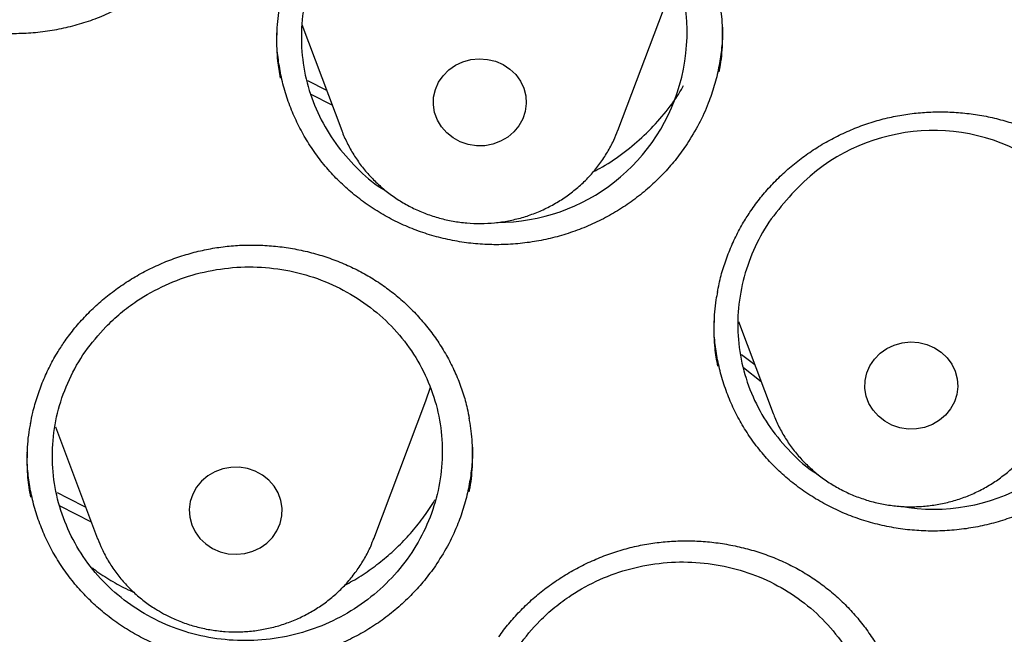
# Model space of a CAD drawing. Header units: millimetres. Extents: x 8 to 1577, y 12 to 2536.
# Tile 96 of 108: x 778.84 to 787.31, y 2149.64 to 2154.93. Entities that reach past the tile are written whole.
import ezdxf

# ---------------------------------------------------------------- set-up
doc = ezdxf.new("R2010")
doc.units = ezdxf.units.MM

msp = doc.modelspace()

# ---------------------------------------------------------------- linework, layer by layer
at = {"color": 7, "linetype": 'Continuous', "lineweight": 30}
for p, q in [((783.9871, 2153.9788), (784.4341, 2155.167)), ((781.2679, 2154.8905), (781.6109, 2153.9788)), ((781.0524, 2154.8), (781.0524, 2154.8185)), ((781.3161, 2154.4094), (781.4809, 2154.3244)), ((781.5295, 2154.1951), (781.3492, 2154.2886)), ((784.8143, 2152.3232), (784.8144, 2152.3398)), ((785.0246, 2152.3341), (785.3234, 2151.5399)), ((785.0502, 2152.0502), (785.1648, 2151.9616)), ((785.2201, 2151.8146), (785.0671, 2151.9333)), ((782.3341, 2151.6507), (782.3733, 2151.769)), ((781.8871, 2150.4624), (782.3341, 2151.6507)), ((779.148, 2151.4271), (779.5109, 2150.4624)), ((778.9042, 2151.1999), (778.9043, 2151.2083)), ((779.457, 2150.6057), (779.1889, 2150.7436))]:
    msp.add_line(p, q, dxfattribs=at)
at = {"color": 7, "linetype": 'Continuous', "lineweight": 30, "flags": 128}
for points in [[(782.999, 2154.5453), (783.0576, 2154.5065), (783.108, 2154.4586), (783.1484, 2154.403), (783.1775, 2154.3415), (783.1945, 2154.2762), (783.1988, 2154.209), (783.1903, 2154.1422), (783.1691, 2154.0779), (783.1361, 2154.0182), (783.0922, 2153.965), (783.0389, 2153.92), (782.9779, 2153.8846), (782.9112, 2153.86), (782.8408, 2153.847), (782.7691, 2153.846), (782.6984, 2153.857), (782.6309, 2153.8797), (782.5688, 2153.9134), (782.514, 2153.9569), (782.4685, 2154.0089), (782.4336, 2154.0676), (782.4104, 2154.1313), (782.3997, 2154.1978), (782.4019, 2154.2651), (782.4168, 2154.3309), (782.444, 2154.3931), (782.4826, 2154.4498), (782.5313, 2154.4991), (782.5887, 2154.5395), (782.6529, 2154.5696), (782.7217, 2154.5885), (782.793, 2154.5955), (782.8645, 2154.5905), (782.9339, 2154.5735), (782.999, 2154.5453)], [(786.7686, 2152.0689), (786.8192, 2152.0212), (786.8599, 2151.9658), (786.8894, 2151.9045), (786.9067, 2151.8392), (786.9114, 2151.772), (786.9031, 2151.7052), (786.8824, 2151.6408), (786.8496, 2151.581), (786.8061, 2151.5275), (786.753, 2151.4823), (786.6922, 2151.4466), (786.6256, 2151.4217), (786.5553, 2151.4084), (786.4836, 2151.407), (786.4128, 2151.4177), (786.3451, 2151.4401), (786.2829, 2151.4735), (786.2279, 2151.5167), (786.1821, 2151.5685), (786.1469, 2151.6271), (786.1234, 2151.6906), (786.1123, 2151.7571), (786.1141, 2151.8244), (786.1287, 2151.8902), (786.1555, 2151.9526), (786.1938, 2152.0095), (786.2423, 2152.059), (786.2995, 2152.0997), (786.3635, 2152.1301), (786.4322, 2152.1492), (786.5035, 2152.1566), (786.575, 2152.1519), (786.6445, 2152.1353), (786.7097, 2152.1073), (786.7686, 2152.0689)], [(780.499, 2150.3789), (780.5641, 2150.3506), (780.6335, 2150.3337), (780.705, 2150.3287), (780.7763, 2150.3357), (780.8451, 2150.3546), (780.9093, 2150.3847), (780.9667, 2150.425), (781.0154, 2150.4743), (781.054, 2150.531), (781.0812, 2150.5933), (781.0961, 2150.6591), (781.0983, 2150.7264), (781.0876, 2150.7929), (781.0644, 2150.8565), (781.0295, 2150.9153), (780.984, 2150.9673), (780.9292, 2151.0108), (780.8671, 2151.0444), (780.7996, 2151.0671), (780.7289, 2151.0781), (780.6572, 2151.0771), (780.5868, 2151.0641), (780.5201, 2151.0396), (780.4591, 2151.0042), (780.4058, 2150.9592), (780.3619, 2150.9059), (780.3289, 2150.8462), (780.3077, 2150.7819), (780.2992, 2150.7151), (780.3035, 2150.648), (780.3205, 2150.5826), (780.3496, 2150.5212), (780.39, 2150.4656), (780.4404, 2150.4176), (780.499, 2150.3789)], [(779.1618, 2150.8611), (779.2527, 2150.815), (779.4084, 2150.7349)]]:
    msp.add_lwpolyline(points, dxfattribs=at)
at = {"color": 7, "linetype": 'Continuous', "lineweight": 30}
for centre, radius, start, end in [((782.9486, 2154.8197), 1.6334, 270.00765, 139.23073), ((786.7024, 2152.347), 1.6305, 259.93534, 138.32946)]:
    msp.add_arc(centre, radius, start, end, dxfattribs=at)
for points, knots in [([(802.1747, 2150.4391), (802.1616, 2150.4855), (802.1331, 2150.586), (802.0843, 2150.7518), (802.027, 2150.944), (801.9607, 2151.1629), (801.8866, 2151.4031), (801.8029, 2151.6657), (801.6998, 2151.9793), (801.5736, 2152.348), (801.4204, 2152.7754), (801.2436, 2153.2456), (801.0401, 2153.7591), (800.8066, 2154.3165), (800.545, 2154.9062), (800.2531, 2155.5271), (799.9721, 2156.0906), (799.7101, 2156.5909), (799.4764, 2157.0207), (799.2358, 2157.4466), (798.9964, 2157.8553), (798.7657, 2158.2361), (798.5457, 2158.5883), (798.3374, 2158.9124), (798.1391, 2159.213), (797.9523, 2159.4897), (797.778, 2159.742), (797.6206, 2159.9656), (797.4807, 2160.1608), (797.359, 2160.3282), (797.2604, 2160.4622), (797.1832, 2160.566), (797.1258, 2160.6427), (797.0787, 2160.7052), (797.0333, 2160.7653), (796.98, 2160.8353), (796.9119, 2160.9244), (796.8236, 2161.0389), (796.7128, 2161.1811), (796.5778, 2161.352), (796.4206, 2161.5482), (796.2407, 2161.7687), (795.961, 2162.1052), (795.5906, 2162.5366), (795.138, 2163.0411), (794.6979, 2163.5118), (794.272, 2163.9498), (793.8621, 2164.3562), (793.4633, 2164.7379), (793.0591, 2165.112), (792.6243, 2165.5008), (792.1445, 2165.914), (791.6167, 2166.3502), (791.0518, 2166.7971), (790.4493, 2167.2523), (789.8086, 2167.7136), (789.1232, 2168.1824), (788.3915, 2168.6562), (787.6715, 2169.0961), (786.9697, 2169.5016), (786.2941, 2169.8722), (785.6037, 2170.2306), (784.9168, 2170.5676), (784.2513, 2170.8762), (783.6118, 2171.1567), (782.9996, 2171.4108), (782.4158, 2171.6403), (781.8613, 2171.847), (781.3401, 2172.0315), (780.8524, 2172.1957), (780.3987, 2172.3413), (779.9763, 2172.4708), (779.5962, 2172.5823), (779.2571, 2172.6778), (778.9602, 2172.7585), (778.6986, 2172.8273), (778.4894, 2172.8807), (778.3283, 2172.9209), (778.2013, 2172.9521), (778.0802, 2172.9814), (777.9373, 2173.0155), (777.7584, 2173.0572), (777.5319, 2173.1087), (777.2638, 2173.1676), (776.9539, 2173.233), (776.602, 2173.3037), (776.2078, 2173.3786), (775.771, 2173.4562), (775.2915, 2173.5349), (774.769, 2173.6131), (774.2033, 2173.6888), (773.5943, 2173.76), (772.9034, 2173.8284), (772.1491, 2173.8873), (771.3526, 2173.9313), (770.5742, 2173.9569), (769.7455, 2173.9661), (768.8718, 2173.9545), (767.9586, 2173.9183), (767.0826, 2173.8613), (766.2443, 2173.7864), (765.5305, 2173.7059), (764.9337, 2173.6275), (764.4465, 2173.5564), (763.9756, 2173.4812), (763.521, 2173.4025), (763.0839, 2173.321), (762.6946, 2173.2435), (762.362, 2173.1736), (762.0932, 2173.1147), (761.8667, 2173.0635), (761.6913, 2173.0227), (761.5614, 2172.9919), (761.4717, 2172.9703), (761.4014, 2172.9532), (761.3241, 2172.9343), (761.2199, 2172.9085), (761.0788, 2172.8731), (760.9113, 2172.8302), (760.7215, 2172.7806), (760.5093, 2172.7237), (760.2396, 2172.6496), (759.906, 2172.5546), (759.5021, 2172.4348), (759.0568, 2172.2964), (758.5736, 2172.1388), (758.066, 2171.9647), (757.5481, 2171.7777), (756.8864, 2171.5268), (756.0851, 2171.2017), (755.1494, 2170.7893), (754.2, 2170.3365), (753.2389, 2169.8408), (752.2685, 2169.2999), (751.312, 2168.725), (750.3715, 2168.1166), (749.4835, 2167.4994), (748.6544, 2166.8831), (747.8886, 2166.2777), (747.1594, 2165.6659), (746.4662, 2165.0494), (745.8084, 2164.4299), (745.1849, 2163.8094), (744.6386, 2163.2355), (744.1662, 2162.7155), (743.7662, 2162.2575), (743.3976, 2161.8194), (743.127, 2161.4863), (742.9426, 2161.2539), (742.8376, 2161.1201), (742.7463, 2161.0025), (742.6756, 2160.9107), (742.6275, 2160.8478), (742.5908, 2160.7996), (742.5531, 2160.75), (742.504, 2160.6849), (742.4362, 2160.5946), (742.3478, 2160.476), (742.2372, 2160.3258), (742.1088, 2160.1492), (741.9634, 2159.9459), (741.8048, 2159.7202), (741.5594, 2159.3641), (741.2331, 2158.8741), (740.8477, 2158.2647), (740.4768, 2157.6471), (740.1214, 2157.0235), (739.7696, 2156.3709), (739.4654, 2155.772), (739.206, 2155.2337), (738.9887, 2154.7623), (738.7757, 2154.2784), (738.5716, 2153.7917), (738.382, 2153.3162), (738.2112, 2152.8668), (738.0596, 2152.4491), (737.9257, 2152.0637), (737.8082, 2151.7111), (737.7058, 2151.3916), (737.6173, 2151.1057), (737.5418, 2150.8535), (737.4784, 2150.6355), (737.4405, 2150.5006), (737.4233, 2150.4391)], [0, 0, 0, 0, 0.001644, 0.003567, 0.005926, 0.008642, 0.011704, 0.015019, 0.018579, 0.023611, 0.029063, 0.034936, 0.041694, 0.048934, 0.056656, 0.06486, 0.073546, 0.07922, 0.085081, 0.091045, 0.096702, 0.101999, 0.106935, 0.111512, 0.115728, 0.119759, 0.123395, 0.126635, 0.12948, 0.131931, 0.133986, 0.13539, 0.136523, 0.137384, 0.138168, 0.139194, 0.140505, 0.142143, 0.144321, 0.146894, 0.149861, 0.153223, 0.156966, 0.165341, 0.17331, 0.180874, 0.188033, 0.194788, 0.201137, 0.207384, 0.214068, 0.221552, 0.229529, 0.237999, 0.246702, 0.255871, 0.265506, 0.275605, 0.28617, 0.294797, 0.303711, 0.312856, 0.321711, 0.330153, 0.33818, 0.345793, 0.352992, 0.359777, 0.366147, 0.372001, 0.377456, 0.382511, 0.387167, 0.391045, 0.394595, 0.397716, 0.400318, 0.401997, 0.403407, 0.404797, 0.406269, 0.408439, 0.411091, 0.414224, 0.417838, 0.421934, 0.426512, 0.43157, 0.437111, 0.443132, 0.449635, 0.45662, 0.464085, 0.473353, 0.48246, 0.491324, 0.499945, 0.510755, 0.521155, 0.531147, 0.540731, 0.549906, 0.555693, 0.561304, 0.56674, 0.572001, 0.577087, 0.581955, 0.585584, 0.588725, 0.591376, 0.593539, 0.594895, 0.595949, 0.596701, 0.597372, 0.598676, 0.600383, 0.602357, 0.6046, 0.60711, 0.609889, 0.614191, 0.61901, 0.624346, 0.630198, 0.636467, 0.64279, 0.649134, 0.660817, 0.672571, 0.684395, 0.697141, 0.709968, 0.722876, 0.735865, 0.748901, 0.760534, 0.7719, 0.782999, 0.79383, 0.804396, 0.814693, 0.824724, 0.832252, 0.839416, 0.846155, 0.852469, 0.85459, 0.856659, 0.858496, 0.859866, 0.860768, 0.861303, 0.862016, 0.86298, 0.864193, 0.866024, 0.868232, 0.870816, 0.873777, 0.877111, 0.880623, 0.889162, 0.898067, 0.906326, 0.914876, 0.923718, 0.932851, 0.938938, 0.945148, 0.95148, 0.957927, 0.964124, 0.969879, 0.97519, 0.980058, 0.984485, 0.988469, 0.992012, 0.995113, 0.997776, 1, 1, 1, 1]), ([(737.4636, 2138.4068), (737.4674, 2138.4301), (737.5017, 2138.6408), (737.577, 2139.0374), (737.6902, 2139.5963), (737.8156, 2140.153), (737.9517, 2140.7074), (738.0987, 2141.2594), (738.2567, 2141.8087), (738.4254, 2142.3552), (738.6049, 2142.8987), (738.7951, 2143.4389), (738.996, 2143.9758), (739.2074, 2144.5091), (739.4293, 2145.0386), (739.6617, 2145.5641), (739.9044, 2146.0856), (740.1573, 2146.6027), (740.4204, 2147.1153), (740.6936, 2147.6233), (740.9768, 2148.1265), (741.2698, 2148.6246), (741.5726, 2149.1176), (741.8852, 2149.6052), (742.2073, 2150.0873), (742.5388, 2150.5637), (742.8798, 2151.0343), (743.2299, 2151.4989), (743.5892, 2151.9573), (743.9574, 2152.4094), (744.3345, 2152.855), (744.7204, 2153.294), (745.1149, 2153.7262), (745.5178, 2154.1515), (745.929, 2154.5698), (746.3485, 2154.9808), (746.7759, 2155.3844), (747.2113, 2155.7806), (747.6545, 2156.1691), (748.1052, 2156.5498), (748.5633, 2156.9227), (749.0288, 2157.2875), (749.5014, 2157.6442), (749.9809, 2157.9926), (750.4672, 2158.3327), (750.9602, 2158.6642), (751.4596, 2158.9871), (751.9653, 2159.3013), (752.4772, 2159.6066), (752.9949, 2159.903), (753.5185, 2160.1903), (754.0476, 2160.4685), (754.5821, 2160.7375), (755.1218, 2160.9972), (755.6666, 2161.2474), (756.2162, 2161.4881), (756.7705, 2161.7192), (757.3293, 2161.9407), (757.8923, 2162.1524), (758.4594, 2162.3543), (759.0304, 2162.5463), (759.6051, 2162.7284), (760.1833, 2162.9004), (760.7648, 2163.0624), (761.3493, 2163.2142), (761.9368, 2163.3559), (762.527, 2163.4874), (763.1197, 2163.6085), (763.7146, 2163.7194), (764.3117, 2163.8199), (764.9106, 2163.91), (765.5112, 2163.9897), (766.1133, 2164.0589), (766.7166, 2164.1177), (767.321, 2164.166), (767.9263, 2164.2038), (768.5322, 2164.2311), (769.1385, 2164.2478), (769.7451, 2164.254), (770.3516, 2164.2497), (770.958, 2164.2348), (771.564, 2164.2094), (772.1694, 2164.1735), (772.7739, 2164.1271), (773.3775, 2164.0702), (773.9798, 2164.0028), (774.5807, 2163.9249), (775.1799, 2163.8367), (775.7773, 2163.738), (776.3727, 2163.629), (776.9658, 2163.5097), (777.5564, 2163.38), (778.1444, 2163.2402), (778.7295, 2163.0901), (779.3115, 2162.93), (779.8903, 2162.7597), (780.4656, 2162.5794), (781.0373, 2162.3892), (781.6051, 2162.189), (782.1688, 2161.9791), (782.7283, 2161.7593), (783.2834, 2161.5299), (783.8339, 2161.2909), (784.3795, 2161.0424), (784.9201, 2160.7844), (785.4556, 2160.5171), (785.9857, 2160.2406), (786.5102, 2159.9549), (787.029, 2159.6601), (787.5419, 2159.3563), (788.0487, 2159.0437), (788.5492, 2158.7224), (789.0433, 2158.3924), (789.5309, 2158.0539), (790.0116, 2157.707), (790.4854, 2157.3518), (790.9521, 2156.9884), (791.4116, 2156.617), (791.8636, 2156.2376), (792.3081, 2155.8505), (792.7449, 2155.4557), (793.1738, 2155.0534), (793.5946, 2154.6437), (794.0073, 2154.2268), (794.4118, 2153.8028), (794.8077, 2153.3718), (795.1951, 2152.934), (795.5738, 2152.4896), (795.9436, 2152.0387), (796.3045, 2151.5814), (796.6563, 2151.1179), (796.9988, 2150.6484), (797.3321, 2150.173), (797.6559, 2149.6919), (797.9701, 2149.2053), (798.2747, 2148.7133), (798.5695, 2148.2161), (798.8544, 2147.7138), (799.1294, 2147.2067), (799.3943, 2146.6949), (799.649, 2146.1786), (799.8936, 2145.6579), (800.1277, 2145.1331), (800.3515, 2144.6043), (800.5648, 2144.0717), (800.7676, 2143.5355), (800.9597, 2142.9959), (801.1412, 2142.453), (801.3118, 2141.907), (801.4717, 2141.3582), (801.6207, 2140.8067), (801.7588, 2140.2527), (801.8861, 2139.6964), (802.0016, 2139.1379), (802.0862, 2138.6963), (802.1283, 2138.4403), (802.1396, 2138.3718)], [0, 0, 0, 0, 0.000813, 0.007373, 0.013933, 0.020493, 0.027053, 0.033613, 0.040172, 0.046732, 0.053292, 0.059852, 0.066411, 0.072971, 0.07953, 0.08609, 0.092649, 0.099209, 0.105768, 0.112327, 0.118886, 0.125445, 0.132004, 0.138563, 0.145122, 0.151681, 0.158239, 0.164798, 0.171356, 0.177915, 0.184473, 0.191032, 0.19759, 0.204148, 0.210706, 0.217264, 0.223822, 0.23038, 0.236938, 0.243495, 0.250053, 0.256611, 0.263168, 0.269726, 0.276283, 0.282841, 0.289398, 0.295955, 0.302512, 0.30907, 0.315627, 0.322184, 0.328741, 0.335298, 0.341855, 0.348412, 0.354969, 0.361525, 0.368082, 0.374639, 0.381196, 0.387752, 0.394309, 0.400866, 0.407422, 0.413979, 0.420535, 0.427092, 0.433648, 0.440205, 0.446761, 0.453318, 0.459874, 0.466431, 0.472987, 0.479544, 0.4861, 0.492656, 0.499213, 0.505769, 0.512326, 0.518882, 0.525438, 0.531995, 0.538551, 0.545108, 0.551664, 0.558221, 0.564777, 0.571333, 0.57789, 0.584446, 0.591003, 0.597559, 0.604116, 0.610672, 0.617229, 0.623786, 0.630342, 0.636899, 0.643456, 0.650012, 0.656569, 0.663126, 0.669683, 0.67624, 0.682797, 0.689353, 0.69591, 0.702467, 0.709025, 0.715582, 0.722139, 0.728696, 0.735253, 0.741811, 0.748368, 0.754926, 0.761483, 0.768041, 0.774598, 0.781156, 0.787714, 0.794272, 0.80083, 0.807388, 0.813946, 0.820504, 0.827062, 0.83362, 0.840179, 0.846737, 0.853296, 0.859854, 0.866413, 0.872971, 0.87953, 0.886089, 0.892648, 0.899207, 0.905766, 0.912325, 0.918885, 0.925444, 0.932003, 0.938563, 0.945122, 0.951682, 0.958241, 0.964801, 0.971361, 0.977921, 0.984481, 0.99104, 0.9976, 1, 1, 1, 1]), ([(780.4172, 2155.6676), (780.3872, 2155.6251), (780.327, 2155.54), (780.2224, 2155.4208), (780.1076, 2155.3088), (779.9831, 2155.2064), (779.8511, 2155.1152), (779.7116, 2155.0349), (779.5643, 2154.9655), (779.4116, 2154.9084), (779.2563, 2154.8643), (779.098, 2154.833), (778.936, 2154.8144), (778.7732, 2154.8092), (778.6125, 2154.8172), (778.4532, 2154.838), (778.295, 2154.872), (778.1403, 2154.9189), (777.9918, 2154.9777), (777.8489, 2155.0483), (777.7114, 2155.1311), (777.5819, 2155.2249), (777.4623, 2155.328), (777.3521, 2155.4403), (777.2513, 2155.5625), (777.1617, 2155.6925), (777.0845, 2155.8283), (777.0193, 2155.9699), (776.9663, 2156.1178), (776.9262, 2156.2696), (776.9013, 2156.4228), (776.8896, 2156.5313), (776.8901, 2156.5888), (776.8901, 2156.5951)], [0, 0, 0, 0, 0.0327514, 0.0655039, 0.0991982, 0.1328917, 0.1657745, 0.1986579, 0.2325051, 0.2663522, 0.2991334, 0.3319143, 0.3656545, 0.3993941, 0.432074, 0.4647542, 0.4983816, 0.5320095, 0.5647449, 0.5974803, 0.6311688, 0.6648571, 0.6975658, 0.7302744, 0.7639319, 0.7975895, 0.8303358, 0.8630821, 0.896778, 0.9304733, 0.9632325, 0.9959928, 1, 1, 1, 1]), ([(781.7116, 2155.8863), (781.6507, 2155.8157), (781.5291, 2155.6744), (781.3956, 2155.4297), (781.3045, 2155.169), (781.2597, 2154.8975), (781.2636, 2154.6233), (781.3144, 2154.354), (781.4126, 2154.098), (781.5527, 2153.8606), (781.7356, 2153.6541), (781.8847, 2153.5188), (781.9787, 2153.4663), (781.9914, 2153.4592)], [0, 0, 0, 0, 0.098495, 0.19699, 0.295486, 0.393982, 0.492466, 0.590951, 0.68939, 0.787829, 0.88621, 0.984591, 1, 1, 1, 1]), ([(784.8568, 2154.4817), (784.8613, 2154.5018), (784.8806, 2154.5901), (784.8898, 2154.7502), (784.8875, 2154.9448), (784.8666, 2155.068), (784.8574, 2155.1226)], [0, 0, 0, 0, 0.095696, 0.418532, 0.742396, 1, 1, 1, 1]), ([(781.0824, 2155.0677), (781.0771, 2155.0428), (781.0574, 2154.9495), (781.0488, 2154.785), (781.052, 2154.5957), (781.0728, 2154.4782), (781.0816, 2154.4288)], [0, 0, 0, 0, 0.118468, 0.442672, 0.765871, 1, 1, 1, 1]), ([(784.8869, 2154.8679), (784.8874, 2154.8533), (784.8892, 2154.7876), (784.8789, 2154.6705), (784.856, 2154.5167), (784.8183, 2154.3637), (784.7628, 2154.2013), (784.6872, 2154.0318), (784.6173, 2153.919), (784.5822, 2153.8623)], [0, 0, 0, 0, 0.0413, 0.186432, 0.331566, 0.480901, 0.630236, 0.814088, 1, 1, 1, 1]), ([(784.5822, 2153.8623), (784.5524, 2153.8196), (784.4927, 2153.7343), (784.3886, 2153.6145), (784.2744, 2153.5018), (784.1505, 2153.3987), (784.019, 2153.3066), (783.8799, 2153.2253), (783.7329, 2153.1548), (783.5805, 2153.0965), (783.4254, 2153.0512), (783.2672, 2153.0185), (783.1053, 2152.9987), (782.9426, 2152.9921), (782.7818, 2152.9988), (782.6224, 2153.0182), (782.464, 2153.0509), (782.3091, 2153.0965), (782.1604, 2153.154), (782.0171, 2153.2233), (781.8793, 2153.3049), (781.7494, 2153.3975), (781.6295, 2153.4994), (781.5189, 2153.6106), (781.4176, 2153.7317), (781.3274, 2153.8608), (781.2498, 2153.9956), (781.184, 2154.1364), (781.1305, 2154.2835), (781.0897, 2154.4347), (781.0643, 2154.5873), (781.0522, 2154.6931), (781.0524, 2154.7481), (781.0524, 2154.752)], [0, 0, 0, 0, 0.032781, 0.065564, 0.099287, 0.13301, 0.165953, 0.198896, 0.232805, 0.266713, 0.299561, 0.332409, 0.366218, 0.400026, 0.432772, 0.465518, 0.499214, 0.53291, 0.565703, 0.598496, 0.632245, 0.665993, 0.698747, 0.7315, 0.765205, 0.79891, 0.83169, 0.864471, 0.898202, 0.931933, 0.964721, 0.99751, 1, 1, 1, 1]), ([(783.7771, 2153.6245), (783.8029, 2153.6376), (783.896, 2153.6851), (784.043, 2153.7888), (784.2158, 2153.933), (784.3686, 2154.0972), (784.4819, 2154.2418), (784.5356, 2154.3358), (784.5525, 2154.3653)], [0, 0, 0, 0, 0.079492, 0.286355, 0.492559, 0.69861, 0.905318, 1, 1, 1, 1]), ([(785.131, 2153.2862), (785.1444, 2153.3054), (785.1848, 2153.3631), (785.259, 2153.4551), (785.3564, 2153.5597), (785.4625, 2153.6576), (785.5765, 2153.7484), (785.6977, 2153.8313), (785.8252, 2153.9054), (785.9578, 2153.9701), (786.0944, 2154.0248), (786.2339, 2154.0691), (786.3751, 2154.1027), (786.5176, 2154.1254), (786.6615, 2154.1376), (786.807, 2154.1394), (786.9536, 2154.1307), (787.0999, 2154.1114), (787.2445, 2154.0816), (787.3859, 2154.0415), (787.5228, 2153.9914), (787.6537, 2153.932), (787.7778, 2153.8637), (787.895, 2153.7865), (788.0058, 2153.7006), (788.1103, 2153.606), (788.2078, 2153.503), (788.2974, 2153.3924), (788.3782, 2153.275), (788.4494, 2153.152), (788.5105, 2153.0242), (788.5604, 2152.8928), (788.5973, 2152.7699), (788.6124, 2152.6899), (788.6189, 2152.6557)], [0, 0, 0, 0, 0.015763, 0.047262, 0.078944, 0.110877, 0.143014, 0.17529, 0.207626, 0.23991, 0.272053, 0.30398, 0.335628, 0.366934, 0.398286, 0.430073, 0.462208, 0.494581, 0.527066, 0.559504, 0.591746, 0.623679, 0.655223, 0.68643, 0.71786, 0.749692, 0.781824, 0.814179, 0.846665, 0.879184, 0.911618, 0.943891, 0.975946, 1, 1, 1, 1]), ([(781.6111, 2153.9787), (781.6114, 2153.9778), (781.6235, 2153.9404), (781.6571, 2153.8699), (781.7122, 2153.7685), (781.7782, 2153.6731), (781.853, 2153.5839), (781.9362, 2153.5018), (782.0272, 2153.4277), (782.1251, 2153.362), (782.229, 2153.3055), (782.3382, 2153.2586), (782.4516, 2153.2218), (782.5682, 2153.1954), (782.687, 2153.1798), (782.8069, 2153.1751), (782.9269, 2153.1813), (783.0458, 2153.1984), (783.1626, 2153.2263), (783.2761, 2153.2648), (783.3854, 2153.3136), (783.4894, 2153.3721), (783.5871, 2153.4399), (783.6777, 2153.5163), (783.7603, 2153.6007), (783.8342, 2153.6921), (783.8983, 2153.79), (783.95, 2153.8859), (783.9753, 2153.9508), (783.9864, 2153.9796)], [0, 0, 0, 0, 0.0009485, 0.0391091, 0.0773122, 0.1155733, 0.1539044, 0.1923145, 0.2308089, 0.2693894, 0.3080547, 0.3468009, 0.3856216, 0.4245091, 0.463454, 0.5024461, 0.5414743, 0.5805246, 0.6195826, 0.6586351, 0.6976681, 0.7366676, 0.7756193, 0.8145098, 0.8533272, 0.8920616, 0.9307063, 0.969258, 1, 1, 1, 1]), ([(785.4844, 2153.431), (785.4225, 2153.3612), (785.2986, 2153.2216), (785.1613, 2152.979), (785.066, 2152.72), (785.0168, 2152.4496), (785.0163, 2152.1761), (785.0626, 2151.9069), (785.1566, 2151.6505), (785.2926, 2151.4121), (785.4722, 2151.2045), (785.6145, 2151.0707), (785.7027, 2151.0196), (785.7107, 2151.015)], [0, 0, 0, 0, 0.099062, 0.198123, 0.297186, 0.396249, 0.495286, 0.594323, 0.693305, 0.792288, 0.891213, 0.990139, 1, 1, 1, 1]), ([(784.8443, 2152.5839), (784.8486, 2152.6088), (784.8611, 2152.6806), (784.8936, 2152.7971), (784.9409, 2152.9325), (784.9992, 2153.0634), (785.0625, 2153.1816), (785.1098, 2153.2539), (785.131, 2153.2862)], [0, 0, 0, 0, 0.100068, 0.288594, 0.476726, 0.663981, 0.849991, 1, 1, 1, 1]), ([(779.2305, 2152.1655), (779.2441, 2152.1845), (779.285, 2152.2415), (779.3601, 2152.3322), (779.4585, 2152.4351), (779.5655, 2152.5313), (779.6804, 2152.6203), (779.8024, 2152.7011), (779.9306, 2152.7732), (780.0638, 2152.8358), (780.201, 2152.8883), (780.3409, 2152.9304), (780.4825, 2152.9618), (780.6252, 2152.9822), (780.7692, 2152.9922), (780.9147, 2152.9917), (781.0611, 2152.9807), (781.2072, 2152.9592), (781.3515, 2152.9271), (781.4926, 2152.8849), (781.6289, 2152.8327), (781.7592, 2152.7713), (781.8826, 2152.7011), (781.999, 2152.6222), (782.1089, 2152.5348), (782.2125, 2152.4386), (782.3089, 2152.3342), (782.3974, 2152.2223), (782.4769, 2152.1039), (782.5468, 2151.9799), (782.6065, 2151.8514), (782.6549, 2151.7194), (782.6891, 2151.6018), (782.7024, 2151.5276), (782.7075, 2151.4991)], [0, 0, 0, 0, 0.015818, 0.047452, 0.079269, 0.111337, 0.14361, 0.17602, 0.20849, 0.240906, 0.273179, 0.305233, 0.337006, 0.368432, 0.399904, 0.431813, 0.464073, 0.496573, 0.529186, 0.561756, 0.594128, 0.626193, 0.657865, 0.689202, 0.720771, 0.752739, 0.785006, 0.817496, 0.850118, 0.882773, 0.915344, 0.947755, 0.979951, 1, 1, 1, 1]), ([(779.5807, 2152.2869), (779.5193, 2152.2175), (779.3964, 2152.0785), (779.2605, 2151.8369), (779.1667, 2151.5789), (779.1191, 2151.3096), (779.1199, 2151.0372), (779.1676, 2150.769), (779.2625, 2150.5132), (779.4002, 2150.2764), (779.5784, 2150.0662), (779.7904, 2149.8874), (780.0317, 2149.7465), (780.2942, 2149.6458), (780.5713, 2149.5899), (780.8547, 2149.5786), (781.1365, 2149.6141), (781.409, 2149.6934), (781.6638, 2149.8162), (781.8947, 2149.9773), (782.0938, 2150.1736), (782.257, 2150.3984), (782.3779, 2150.6463), (782.4548, 2150.9094), (782.4838, 2151.1809), (782.4659, 2151.4526), (782.3996, 2151.7169), (782.2888, 2151.9666), (782.1349, 2152.1939), (781.9438, 2152.3933), (781.7196, 2152.5579), (781.4698, 2152.6846), (781.2007, 2152.7682), (780.9204, 2152.808), (780.6366, 2152.8011), (780.3573, 2152.7496), (780.0907, 2152.6531), (779.875, 2152.5328), (779.706, 2152.4077), (779.6225, 2152.3272), (779.5807, 2152.2869)], [0, 0, 0, 0, 0.026866, 0.053732, 0.080598, 0.107463, 0.134327, 0.161191, 0.188044, 0.214898, 0.241739, 0.268579, 0.295409, 0.322239, 0.349065, 0.375891, 0.402723, 0.429555, 0.456398, 0.483241, 0.510098, 0.536954, 0.563819, 0.590684, 0.617549, 0.644415, 0.671272, 0.698129, 0.724974, 0.751819, 0.778651, 0.805484, 0.83231, 0.859137, 0.885966, 0.912795, 0.939634, 0.966474, 0.983237, 1, 1, 1, 1]), ([(784.8442, 2152.5872), (784.8393, 2152.5643), (784.8199, 2152.4734), (784.8109, 2152.3113), (784.8136, 2152.1203), (784.8346, 2152.0008), (784.8436, 2151.9492)], [0, 0, 0, 0, 0.108797, 0.4324, 0.755, 1, 1, 1, 1]), ([(788.3398, 2151.3964), (788.3098, 2151.3538), (788.2499, 2151.2685), (788.1455, 2151.149), (788.031, 2151.0364), (787.9068, 2150.9333), (787.7752, 2150.8413), (787.6359, 2150.76), (787.4887, 2150.6895), (787.3363, 2150.6311), (787.181, 2150.5858), (787.0228, 2150.553), (786.8609, 2150.533), (786.6981, 2150.5262), (786.5374, 2150.5327), (786.3781, 2150.5519), (786.2198, 2150.5843), (786.0651, 2150.6296), (785.9165, 2150.6868), (785.7735, 2150.7557), (785.636, 2150.837), (785.5064, 2150.9292), (785.3868, 2151.0308), (785.2766, 2151.1416), (785.1758, 2151.2623), (785.0861, 2151.391), (785.0089, 2151.5254), (784.9437, 2151.6657), (784.8907, 2151.8124), (784.8504, 2151.9631), (784.8255, 2152.1153), (784.8137, 2152.2226), (784.8141, 2152.2793), (784.8142, 2152.285)], [0, 0, 0, 0, 0.032742, 0.065485, 0.099168, 0.13285, 0.165753, 0.198656, 0.232522, 0.266388, 0.299206, 0.332023, 0.365801, 0.399577, 0.432296, 0.465016, 0.498684, 0.532353, 0.565114, 0.597875, 0.631591, 0.665307, 0.698019, 0.730731, 0.764393, 0.798055, 0.830782, 0.863509, 0.897185, 0.930861, 0.963586, 0.996312, 1, 1, 1, 1]), ([(778.934, 2151.452), (778.9401, 2151.4846), (778.9547, 2151.564), (778.9907, 2151.6875), (779.0398, 2151.8217), (779.0998, 2151.9513), (779.1635, 2152.0661), (779.2103, 2152.1356), (779.2305, 2152.1655)], [0, 0, 0, 0, 0.1289566, 0.3133347, 0.4972917, 0.6803668, 0.8622032, 1, 1, 1, 1]), ([(782.7068, 2150.8672), (782.7096, 2150.8795), (782.728, 2150.9595), (782.7379, 2151.1109), (782.7379, 2151.3115), (782.7173, 2151.4413), (782.7075, 2151.5027)], [0, 0, 0, 0, 0.05925, 0.383342, 0.708468, 1, 1, 1, 1]), ([(785.3237, 2151.5419), (785.3263, 2151.534), (785.3411, 2151.4899), (785.3784, 2151.413), (785.4355, 2151.3127), (785.5031, 2151.2182), (785.5793, 2151.1302), (785.664, 2151.0495), (785.7562, 2150.9768), (785.8552, 2150.9127), (785.9601, 2150.8578), (786.0701, 2150.8126), (786.1841, 2150.7776), (786.3012, 2150.7531), (786.4203, 2150.7393), (786.5403, 2150.7365), (786.6601, 2150.7446), (786.7787, 2150.7636), (786.895, 2150.7934), (787.0079, 2150.8337), (787.1163, 2150.8842), (787.2193, 2150.9444), (787.3158, 2151.0137), (787.4051, 2151.0916), (787.4862, 2151.1772), (787.5585, 2151.2698), (787.6209, 2151.3687), (787.6683, 2151.4595), (787.6903, 2151.5188), (787.6988, 2151.5417)], [0, 0, 0, 0, 0.008183, 0.046315, 0.084493, 0.122731, 0.161041, 0.199431, 0.237906, 0.276466, 0.315111, 0.353836, 0.392634, 0.431497, 0.470416, 0.50938, 0.548379, 0.587396, 0.626419, 0.665434, 0.704427, 0.743384, 0.782291, 0.821135, 0.859904, 0.898588, 0.937182, 0.975683, 1, 1, 1, 1]), ([(778.9338, 2151.4554), (778.93, 2151.4384), (778.9112, 2151.3536), (778.9016, 2151.1978), (778.9028, 2151.0015), (778.9237, 2150.8763), (778.9333, 2150.8191)], [0, 0, 0, 0, 0.081324, 0.405313, 0.728299, 1, 1, 1, 1]), ([(782.7356, 2151.2512), (782.736, 2151.2274), (782.7372, 2151.1525), (782.7248, 2151.0269), (782.6992, 2150.8742), (782.6591, 2150.7225), (782.6012, 2150.562), (782.5233, 2150.3951), (782.4522, 2150.2845), (782.4164, 2150.2289)], [0, 0, 0, 0, 0.066314, 0.207907, 0.349501, 0.495197, 0.640892, 0.819454, 1, 1, 1, 1]), ([(782.4164, 2150.2289), (782.3859, 2150.1867), (782.3248, 2150.1025), (782.2188, 2149.9847), (782.1027, 2149.8741), (781.977, 2149.7732), (781.8442, 2149.6837), (781.704, 2149.6051), (781.5561, 2149.5373), (781.403, 2149.4818), (781.2474, 2149.4392), (781.0889, 2149.4093), (780.9269, 2149.3922), (780.7643, 2149.3882), (780.6038, 2149.3975), (780.4449, 2149.4194), (780.2872, 2149.4545), (780.1333, 2149.5023), (779.9855, 2149.5619), (779.8435, 2149.6332), (779.7071, 2149.7166), (779.5788, 2149.8109), (779.4606, 2149.9143), (779.3518, 2150.0268), (779.2525, 2150.149), (779.1644, 2150.279), (779.089, 2150.4145), (779.0255, 2150.5556), (778.9743, 2150.703), (778.936, 2150.8541), (778.9128, 2151.0065), (778.9023, 2151.1195), (778.9038, 2151.1818), (778.9041, 2151.1932)], [0, 0, 0, 0, 0.032685, 0.065372, 0.099001, 0.13263, 0.165388, 0.198147, 0.231865, 0.265583, 0.298254, 0.330925, 0.364551, 0.398176, 0.430753, 0.46333, 0.496851, 0.530373, 0.563003, 0.595634, 0.629216, 0.662797, 0.695393, 0.72799, 0.761533, 0.795076, 0.827696, 0.860317, 0.893884, 0.92745, 0.960071, 0.992692, 1, 1, 1, 1]), ([(781.6368, 2150.0634), (781.6596, 2150.0752), (781.7328, 2150.1129), (781.8475, 2150.1887), (781.9801, 2150.2893), (782.1033, 2150.4006), (782.218, 2150.5222), (782.3202, 2150.6534), (782.3855, 2150.7463), (782.4128, 2150.7963), (782.4143, 2150.7989)], [0, 0, 0, 0, 0.0703654, 0.2262316, 0.3775706, 0.5289095, 0.68465, 0.8403904, 0.9916489, 1, 1, 1, 1]), ([(779.5117, 2150.4624), (779.5235, 2150.4324), (779.5493, 2150.3667), (779.6016, 2150.2704), (779.6654, 2150.1737), (779.7386, 2150.0834), (779.8204, 2149.9999), (779.91, 2149.9244), (779.9968, 2149.8634), (780.055, 2149.8305), (780.079, 2149.8168)], [0, 0, 0, 0, 0.110735, 0.24274, 0.374935, 0.507367, 0.640066, 0.773054, 0.90634, 1, 1, 1, 1]), ([(780.079, 2149.8168), (780.1023, 2149.8048), (780.1607, 2149.7745), (780.2587, 2149.7348), (780.3727, 2149.6998), (780.4899, 2149.6754), (780.6089, 2149.6618), (780.729, 2149.659), (780.8488, 2149.6672), (780.9674, 2149.6864), (781.0837, 2149.7163), (781.1965, 2149.7567), (781.3049, 2149.8072), (781.4078, 2149.8675), (781.5043, 2149.9369), (781.5935, 2150.0149), (781.6745, 2150.1006), (781.7467, 2150.1933), (781.809, 2150.2922), (781.8565, 2150.3834), (781.8785, 2150.4431), (781.8872, 2150.4664)], [0, 0, 0, 0, 0.036158, 0.090656, 0.145224, 0.199884, 0.254622, 0.309424, 0.364273, 0.419149, 0.474033, 0.528906, 0.583747, 0.638538, 0.693257, 0.747888, 0.802413, 0.85682, 0.911099, 0.965247, 1, 1, 1, 1]), ([(782.9625, 2149.6187), (782.9762, 2149.6377), (783.0172, 2149.6946), (783.0926, 2149.7851), (783.1912, 2149.8878), (783.2985, 2149.9838), (783.4136, 2150.0726), (783.5358, 2150.1534), (783.6642, 2150.2255), (783.7975, 2150.288), (783.9348, 2150.3406), (784.0748, 2150.3828), (784.2164, 2150.4143), (784.3591, 2150.4349), (784.5031, 2150.4451), (784.6485, 2150.4449), (784.7948, 2150.4342), (784.9408, 2150.4129), (785.0849, 2150.3812), (785.2258, 2150.3393), (785.3618, 2150.2876), (785.4919, 2150.2266), (785.615, 2150.1568), (785.7311, 2150.0784), (785.8407, 2149.9914), (785.9439, 2149.8957), (786.04, 2149.7918), (786.128, 2149.6804), (786.2072, 2149.5625), (786.2766, 2149.439), (786.3359, 2149.3111), (786.3839, 2149.1796), (786.4174, 2149.0637), (786.4303, 2148.9911), (786.4351, 2148.964)], [0, 0, 0, 0, 0.015836, 0.047487, 0.079321, 0.111406, 0.143698, 0.176129, 0.208621, 0.241062, 0.273361, 0.305443, 0.337245, 0.368701, 0.400203, 0.432144, 0.464435, 0.496967, 0.529613, 0.562214, 0.594619, 0.626715, 0.65842, 0.689788, 0.721388, 0.753388, 0.785689, 0.818214, 0.850872, 0.883562, 0.916168, 0.948611, 0.980838, 1, 1, 1, 1]), ([(779.4643, 2150.213), (779.4724, 2150.2066), (779.5229, 2150.1664), (779.6256, 2150.1025), (779.7365, 2150.0385), (779.8043, 2150.0095), (779.8203, 2150.0027)], [0, 0, 0, 0, 0.075365, 0.469267, 0.874604, 1, 1, 1, 1]), ([(783.3143, 2149.755), (783.2521, 2149.6861), (783.1278, 2149.5482), (782.9894, 2149.3081), (782.8928, 2149.0514), (782.8422, 2148.7832), (782.8401, 2148.5115), (782.8847, 2148.2438), (782.9768, 2147.9881), (783.1117, 2147.7512), (783.2874, 2147.5405), (783.4973, 2147.3609), (783.7368, 2147.2189), (783.998, 2147.1169), (784.2743, 2147.0594), (784.5574, 2147.0464), (784.8395, 2147.08), (785.1127, 2147.1574), (785.3688, 2147.2783), (785.6013, 2147.4375), (785.8026, 2147.6322), (785.9681, 2147.8554), (786.0917, 2148.1019), (786.1716, 2148.3639), (786.2035, 2148.6344), (786.1886, 2148.9056), (786.1253, 2149.1695), (786.0173, 2149.4191), (785.866, 2149.6467), (785.6773, 2149.8467), (785.4551, 2150.0122), (785.207, 2150.1401), (784.9389, 2150.2251), (784.6593, 2150.2666), (784.3756, 2150.2615), (784.0959, 2150.2118), (783.8283, 2150.1173), (783.6114, 2149.9986), (783.4409, 2149.8748), (783.3565, 2149.7949), (783.3143, 2149.755)], [0, 0, 0, 0, 0.026864, 0.053729, 0.080594, 0.107458, 0.134317, 0.161175, 0.188021, 0.214867, 0.241701, 0.268534, 0.295361, 0.322188, 0.349016, 0.375845, 0.402683, 0.429521, 0.456372, 0.483223, 0.510086, 0.536948, 0.563814, 0.59068, 0.617542, 0.644403, 0.671253, 0.698103, 0.72494, 0.751777, 0.778605, 0.805433, 0.83226, 0.859087, 0.885922, 0.912756, 0.939603, 0.966451, 0.983225, 1, 1, 1, 1])]:
    msp.add_open_spline(points, degree=3, knots=knots, dxfattribs=at)

doc.saveas('drawing.dxf')
